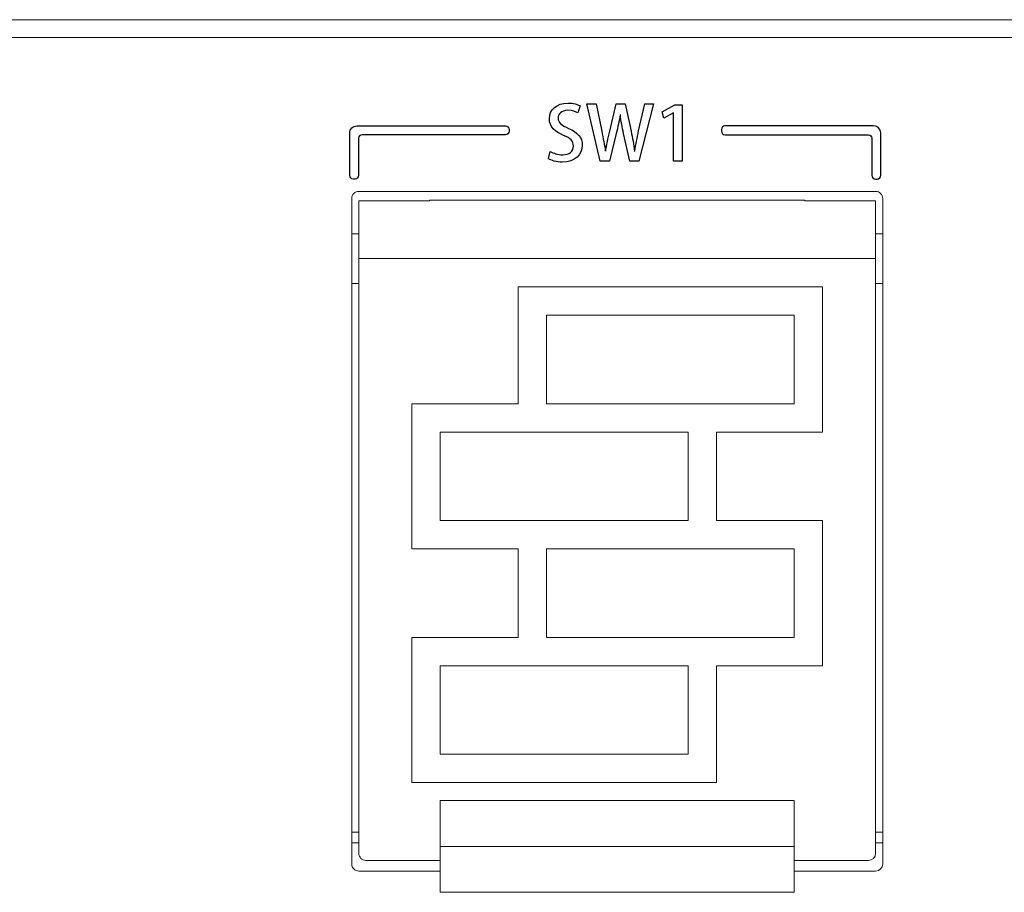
# Model space of a CAD drawing. Header units: millimetres. Extents: x -420 to 420, y -297 to 297.
# Tile 22 of 146: x -240 to -212, y -90 to -65. Entities that reach past the tile are written whole.
import ezdxf

# ---------------------------------------------------------------- set-up
doc = ezdxf.new("R2010")
doc.units = ezdxf.units.MM
doc.header["$MEASUREMENT"] = 0
doc.layers.add('layer 1', color=7, linetype='Continuous')

msp = doc.modelspace()

# ---------------------------------------------------------------- linework, layer by layer
at = {"layer": 'layer 1', "lineweight": 9}
for points in [[(-264.8955, -65.1525), (-264.8955, -65.1525), (-209.8955, -65.1525), (-209.8955, -65.1525)], [(-264.8955, -65.6525), (-264.8955, -65.6525), (-209.8955, -65.6525), (-209.8955, -65.6525)], [(-215.5955, -70.0025), (-215.5955, -70.0025), (-230.1955, -70.0025), (-230.1955, -70.0025)], [(-230.3955, -70.2025), (-230.3955, -70.2025), (-230.3955, -89.0025), (-230.3955, -89.0025)], [(-228.1955, -70.2692), (-228.1955, -70.2692), (-230.1955, -70.2692), (-230.1955, -70.2692)], [(-230.1955, -70.2729), (-230.1955, -70.2729), (-230.1955, -70.2692), (-230.1955, -70.2692)], [(-228.1955, -70.2729), (-228.1955, -70.2729), (-230.1955, -70.2729), (-230.1955, -70.2729)], [(-230.1955, -70.2729), (-230.1955, -70.2729), (-230.1955, -71.9025), (-230.1955, -71.9025)], [(-217.5955, -70.2525), (-217.5955, -70.2525), (-228.1955, -70.2525), (-228.1955, -70.2525)], [(-228.1955, -70.2729), (-228.1955, -70.2729), (-228.1955, -70.2525), (-228.1955, -70.2525)], [(-217.5955, -70.2525), (-217.5955, -70.2525), (-217.5955, -70.2729), (-217.5955, -70.2729)], [(-215.5955, -70.2692), (-215.5955, -70.2692), (-217.5955, -70.2692), (-217.5955, -70.2692)], [(-215.5955, -70.2729), (-215.5955, -70.2729), (-217.5955, -70.2729), (-217.5955, -70.2729)], [(-215.5955, -70.2692), (-215.5955, -70.2692), (-215.5955, -70.2729), (-215.5955, -70.2729)], [(-215.5955, -70.2729), (-215.5955, -70.2729), (-215.5955, -71.9025), (-215.5955, -71.9025)], [(-215.3955, -89.0025), (-215.3955, -89.0025), (-215.3955, -70.2025), (-215.3955, -70.2025)], [(-230.3955, -71.2025), (-230.3955, -71.2025), (-230.1955, -71.2025), (-230.1955, -71.2025)], [(-215.3955, -71.2025), (-215.3955, -71.2025), (-215.5955, -71.2025), (-215.5955, -71.2025)], [(-230.1955, -71.9025), (-230.1955, -71.9025), (-230.1955, -88.7025), (-230.1955, -88.7025)], [(-215.5955, -71.9025), (-215.5955, -71.9025), (-230.1955, -71.9025), (-230.1955, -71.9025)], [(-215.5955, -71.9025), (-215.5955, -71.9025), (-215.5955, -88.7025), (-215.5955, -88.7025)], [(-230.3955, -72.6025), (-230.3955, -72.6025), (-230.1955, -72.6025), (-230.1955, -72.6025)], [(-225.6955, -72.7025), (-225.6955, -72.7025), (-217.0955, -72.7025), (-217.0955, -72.7025)], [(-225.6955, -76.0025), (-225.6955, -76.0025), (-225.6955, -72.7025), (-225.6955, -72.7025)], [(-217.0955, -76.8025), (-217.0955, -76.8025), (-217.0955, -72.7025), (-217.0955, -72.7025)], [(-215.3955, -72.6025), (-215.3955, -72.6025), (-215.5955, -72.6025), (-215.5955, -72.6025)], [(-224.8955, -73.5025), (-224.8955, -73.5025), (-217.8955, -73.5025), (-217.8955, -73.5025)], [(-224.8955, -76.0025), (-224.8955, -76.0025), (-224.8955, -73.5025), (-224.8955, -73.5025)], [(-217.8955, -76.0025), (-217.8955, -76.0025), (-217.8955, -73.5025), (-217.8955, -73.5025)], [(-228.6955, -80.1025), (-228.6955, -80.1025), (-228.6955, -76.0025), (-228.6955, -76.0025)], [(-228.6955, -76.0025), (-228.6955, -76.0025), (-225.6955, -76.0025), (-225.6955, -76.0025)], [(-224.8955, -76.0025), (-224.8955, -76.0025), (-217.8955, -76.0025), (-217.8955, -76.0025)], [(-227.8955, -76.8025), (-227.8955, -76.8025), (-220.8955, -76.8025), (-220.8955, -76.8025)], [(-227.8955, -79.3025), (-227.8955, -79.3025), (-227.8955, -76.8025), (-227.8955, -76.8025)], [(-220.8955, -79.3025), (-220.8955, -79.3025), (-220.8955, -76.8025), (-220.8955, -76.8025)], [(-220.0955, -76.8025), (-220.0955, -76.8025), (-217.0955, -76.8025), (-217.0955, -76.8025)], [(-220.0955, -79.3025), (-220.0955, -79.3025), (-220.0955, -76.8025), (-220.0955, -76.8025)], [(-227.8955, -79.3025), (-227.8955, -79.3025), (-220.8955, -79.3025), (-220.8955, -79.3025)], [(-220.0955, -79.3025), (-220.0955, -79.3025), (-217.0955, -79.3025), (-217.0955, -79.3025)], [(-217.0955, -83.4025), (-217.0955, -83.4025), (-217.0955, -79.3025), (-217.0955, -79.3025)], [(-228.6955, -80.1025), (-228.6955, -80.1025), (-225.6955, -80.1025), (-225.6955, -80.1025)], [(-225.6955, -82.6025), (-225.6955, -82.6025), (-225.6955, -80.1025), (-225.6955, -80.1025)], [(-224.8955, -82.6025), (-224.8955, -82.6025), (-224.8955, -80.1025), (-224.8955, -80.1025)], [(-224.8955, -80.1025), (-224.8955, -80.1025), (-217.8955, -80.1025), (-217.8955, -80.1025)], [(-217.8955, -82.6025), (-217.8955, -82.6025), (-217.8955, -80.1025), (-217.8955, -80.1025)], [(-228.6955, -82.6025), (-228.6955, -82.6025), (-225.6955, -82.6025), (-225.6955, -82.6025)], [(-228.6955, -86.7025), (-228.6955, -86.7025), (-228.6955, -82.6025), (-228.6955, -82.6025)], [(-224.8955, -82.6025), (-224.8955, -82.6025), (-217.8955, -82.6025), (-217.8955, -82.6025)], [(-227.8955, -85.9025), (-227.8955, -85.9025), (-227.8955, -83.4025), (-227.8955, -83.4025)], [(-227.8955, -83.4025), (-227.8955, -83.4025), (-220.8955, -83.4025), (-220.8955, -83.4025)], [(-220.8955, -85.9025), (-220.8955, -85.9025), (-220.8955, -83.4025), (-220.8955, -83.4025)], [(-220.0955, -86.7025), (-220.0955, -86.7025), (-220.0955, -83.4025), (-220.0955, -83.4025)], [(-220.0955, -83.4025), (-220.0955, -83.4025), (-217.0955, -83.4025), (-217.0955, -83.4025)], [(-227.8955, -85.9025), (-227.8955, -85.9025), (-220.8955, -85.9025), (-220.8955, -85.9025)], [(-228.6955, -86.7025), (-228.6955, -86.7025), (-220.0955, -86.7025), (-220.0955, -86.7025)], [(-217.8955, -87.2054), (-217.8955, -87.2054), (-227.8955, -87.2054), (-227.8955, -87.2054)], [(-227.8955, -87.2054), (-227.8955, -87.2054), (-227.8955, -88.5054), (-227.8955, -88.5054)], [(-217.8955, -87.2054), (-217.8955, -87.2054), (-217.8955, -88.5054), (-217.8955, -88.5054)], [(-230.3955, -88.1025), (-230.3955, -88.1025), (-230.1955, -88.1025), (-230.1955, -88.1025)], [(-215.5955, -88.1025), (-215.5955, -88.1025), (-215.3955, -88.1025), (-215.3955, -88.1025)], [(-230.1955, -88.4025), (-230.1955, -88.4025), (-230.3955, -88.4025), (-230.3955, -88.4025)], [(-215.3955, -88.4025), (-215.3955, -88.4025), (-215.5955, -88.4025), (-215.5955, -88.4025)], [(-217.8955, -88.5054), (-217.8955, -88.5054), (-227.8955, -88.5054), (-227.8955, -88.5054)], [(-227.8955, -88.5054), (-227.8955, -88.5054), (-227.8955, -89.8025), (-227.8955, -89.8025)], [(-217.8955, -88.5054), (-217.8955, -88.5054), (-217.8955, -89.8025), (-217.8955, -89.8025)], [(-215.7955, -88.9025), (-215.685, -88.9025), (-215.5955, -88.8129), (-215.5955, -88.7025)], [(-227.8955, -88.9025), (-227.8955, -88.9025), (-229.9955, -88.9025), (-229.9955, -88.9025)], [(-215.7955, -88.9025), (-215.7955, -88.9025), (-217.8955, -88.9025), (-217.8955, -88.9025)], [(-215.5955, -89.2025), (-215.485, -89.2025), (-215.3955, -89.1129), (-215.3955, -89.0025)], [(-230.1955, -89.2025), (-230.1955, -89.2025), (-227.8955, -89.2025), (-227.8955, -89.2025)], [(-217.8955, -89.2025), (-217.8955, -89.2025), (-215.5955, -89.2025), (-215.5955, -89.2025)], [(-217.8955, -89.8025), (-217.8955, -89.8025), (-227.8955, -89.8025), (-227.8955, -89.8025)]]:
    msp.add_open_spline(points, degree=3, dxfattribs=at)
at = {"layer": 'layer 1'}
for points, knots in [([(-223.9456, -67.5816), (-224.0154, -67.5456), (-224.1318, -67.5075), (-224.2863, -67.5075), (-224.2863, -67.5075), (-224.6081, -67.5075), (-224.8134, -67.7001), (-224.8134, -67.9562), (-224.8134, -67.9562), (-224.8134, -68.1763), (-224.6504, -68.3224), (-224.4091, -68.4198), (-224.4091, -68.4198), (-224.2165, -68.5002), (-224.1339, -68.5849), (-224.1339, -68.7224), (-224.1339, -68.7224), (-224.1339, -68.8685), (-224.2419, -68.968), (-224.4345, -68.968), (-224.4345, -68.968), (-224.5678, -68.968), (-224.6991, -68.9256), (-224.7859, -68.8727), (-224.7859, -68.8727), (-224.7859, -68.8727), (-224.8409, -69.078), (-224.8409, -69.078), (-224.8409, -69.078), (-224.7626, -69.1309), (-224.6017, -69.1754), (-224.4493, -69.1754), (-224.4493, -69.1754), (-224.0853, -69.1754), (-223.8842, -68.9722), (-223.8842, -68.7013), (-223.8842, -68.7013), (-223.8842, -68.479), (-224.0091, -68.3372), (-224.2694, -68.2229), (-224.2694, -68.2229), (-224.4747, -68.134), (-224.5657, -68.0663), (-224.5657, -67.9287), (-224.5657, -67.9287), (-224.5657, -67.825), (-224.4853, -67.7128), (-224.2927, -67.7128), (-224.2927, -67.7128), (-224.1593, -67.7128), (-224.0577, -67.7551), (-224.0048, -67.7848), (-224.0048, -67.7848), (-224.0048, -67.7848), (-223.9456, -67.5816), (-223.9456, -67.5816)], [0, 0, 0, 0, 0.0666667, 0.0666667, 0.0666667, 0.0666667, 0.1333333, 0.1333333, 0.1333333, 0.1333333, 0.2, 0.2, 0.2, 0.2, 0.2666667, 0.2666667, 0.2666667, 0.2666667, 0.3333333, 0.3333333, 0.3333333, 0.3333333, 0.4, 0.4, 0.4, 0.4, 0.4666667, 0.4666667, 0.4666667, 0.4666667, 0.5333333, 0.5333333, 0.5333333, 0.5333333, 0.6, 0.6, 0.6, 0.6, 0.6666667, 0.6666667, 0.6666667, 0.6666667, 0.7333333, 0.7333333, 0.7333333, 0.7333333, 0.8, 0.8, 0.8, 0.8, 0.8666667, 0.8666667, 0.8666667, 0.8666667, 1, 1, 1, 1]), ([(-222.1169, -67.5308), (-222.1169, -67.5308), (-222.2904, -68.2959), (-222.2904, -68.2959), (-222.2904, -68.2959), (-222.3328, -68.4935), (-222.3709, -68.6759), (-222.3984, -68.8664), (-222.3984, -68.8664), (-222.3984, -68.8664), (-222.4047, -68.8664), (-222.4047, -68.8664), (-222.4047, -68.8664), (-222.428, -68.6801), (-222.4661, -68.4935), (-222.5063, -68.3026), (-222.5063, -68.3026), (-222.5063, -68.3026), (-222.6757, -67.5308), (-222.6757, -67.5308), (-222.6757, -67.5308), (-222.6757, -67.5308), (-222.9212, -67.5308), (-222.9212, -67.5308), (-222.9212, -67.5308), (-222.9212, -67.5308), (-223.1053, -68.2984), (-223.1053, -68.2984), (-223.1053, -68.2984), (-223.1519, -68.5041), (-223.1985, -68.6949), (-223.2239, -68.8685), (-223.2239, -68.8685), (-223.2239, -68.8685), (-223.2281, -68.8685), (-223.2281, -68.8685), (-223.2281, -68.8685), (-223.2556, -68.7013), (-223.2916, -68.502), (-223.3318, -68.3026), (-223.3318, -68.3026), (-223.3318, -68.3026), (-223.4927, -67.5308), (-223.4927, -67.5308), (-223.4927, -67.5308), (-223.4927, -67.5308), (-223.753, -67.5308), (-223.753, -67.5308), (-223.753, -67.5308), (-223.753, -67.5308), (-223.3741, -69.1521), (-223.3741, -69.1521), (-223.3741, -69.1521), (-223.3741, -69.1521), (-223.1159, -69.1521), (-223.1159, -69.1521), (-223.1159, -69.1521), (-223.1159, -69.1521), (-222.9233, -68.3704), (-222.9233, -68.3704), (-222.9233, -68.3704), (-222.8746, -68.1767), (-222.8386, -68.0176), (-222.8132, -67.844), (-222.8132, -67.844), (-222.8132, -67.844), (-222.8069, -67.844), (-222.8069, -67.844), (-222.8069, -67.844), (-222.7878, -68.0176), (-222.7561, -68.1809), (-222.7138, -68.3697), (-222.7138, -68.3697), (-222.7138, -68.3697), (-222.5381, -69.1521), (-222.5381, -69.1521), (-222.5381, -69.1521), (-222.5381, -69.1521), (-222.282, -69.1521), (-222.282, -69.1521), (-222.282, -69.1521), (-222.282, -69.1521), (-221.8671, -67.5308), (-221.8671, -67.5308), (-221.8671, -67.5308), (-221.8671, -67.5308), (-222.1169, -67.5308), (-222.1169, -67.5308)], [0, 0, 0, 0, 0.0434783, 0.0434783, 0.0434783, 0.0434783, 0.0869565, 0.0869565, 0.0869565, 0.0869565, 0.1304348, 0.1304348, 0.1304348, 0.1304348, 0.173913, 0.173913, 0.173913, 0.173913, 0.2173913, 0.2173913, 0.2173913, 0.2173913, 0.2608696, 0.2608696, 0.2608696, 0.2608696, 0.3043478, 0.3043478, 0.3043478, 0.3043478, 0.3478261, 0.3478261, 0.3478261, 0.3478261, 0.3913043, 0.3913043, 0.3913043, 0.3913043, 0.4347826, 0.4347826, 0.4347826, 0.4347826, 0.4782609, 0.4782609, 0.4782609, 0.4782609, 0.5217391, 0.5217391, 0.5217391, 0.5217391, 0.5652174, 0.5652174, 0.5652174, 0.5652174, 0.6086957, 0.6086957, 0.6086957, 0.6086957, 0.6521739, 0.6521739, 0.6521739, 0.6521739, 0.6956522, 0.6956522, 0.6956522, 0.6956522, 0.7391304, 0.7391304, 0.7391304, 0.7391304, 0.7826087, 0.7826087, 0.7826087, 0.7826087, 0.826087, 0.826087, 0.826087, 0.826087, 0.8695652, 0.8695652, 0.8695652, 0.8695652, 0.9130435, 0.9130435, 0.9130435, 0.9130435, 1, 1, 1, 1]), ([(-221.0628, -69.1521), (-221.0628, -69.1521), (-221.0628, -67.5583), (-221.0628, -67.5583), (-221.0628, -67.5583), (-221.0628, -67.5583), (-221.2702, -67.5583), (-221.2702, -67.5583), (-221.2702, -67.5583), (-221.2702, -67.5583), (-221.6301, -67.7509), (-221.6301, -67.7509), (-221.6301, -67.7509), (-221.6301, -67.7509), (-221.575, -67.9308), (-221.575, -67.9308), (-221.575, -67.9308), (-221.575, -67.9308), (-221.3062, -67.7827), (-221.3062, -67.7827), (-221.3062, -67.7827), (-221.3062, -67.7827), (-221.302, -67.7827), (-221.302, -67.7827), (-221.302, -67.7827), (-221.302, -67.7827), (-221.302, -69.1521), (-221.302, -69.1521), (-221.302, -69.1521), (-221.302, -69.1521), (-221.0628, -69.1521), (-221.0628, -69.1521)], [0, 0, 0, 0, 0.1111111, 0.1111111, 0.1111111, 0.1111111, 0.2222222, 0.2222222, 0.2222222, 0.2222222, 0.3333333, 0.3333333, 0.3333333, 0.3333333, 0.4444444, 0.4444444, 0.4444444, 0.4444444, 0.5555556, 0.5555556, 0.5555556, 0.5555556, 0.6666667, 0.6666667, 0.6666667, 0.6666667, 0.7777778, 0.7777778, 0.7777778, 0.7777778, 1, 1, 1, 1]), ([(-230.202, -69.553), (-230.202, -69.553), (-230.202, -68.503), (-230.202, -68.503), (-230.202, -68.503), (-230.202, -68.4765), (-230.1915, -68.4511), (-230.1728, -68.4323), (-230.1728, -68.4323), (-230.154, -68.4136), (-230.1285, -68.403), (-230.102, -68.403), (-230.102, -68.403), (-230.102, -68.403), (-226.052, -68.403), (-226.052, -68.403), (-226.052, -68.403), (-226.0255, -68.403), (-226, -68.3924), (-225.9813, -68.3736), (-225.9813, -68.3736), (-225.9625, -68.3549), (-225.952, -68.3295), (-225.952, -68.303), (-225.952, -68.303), (-225.952, -68.303), (-225.952, -68.253), (-225.952, -68.253), (-225.952, -68.253), (-225.952, -68.2265), (-225.9626, -68.201), (-225.9814, -68.1823), (-225.9814, -68.1823), (-226.0001, -68.1635), (-226.0255, -68.153), (-226.052, -68.153), (-226.052, -68.153), (-226.052, -68.153), (-230.252, -68.153), (-230.252, -68.153), (-230.252, -68.153), (-230.3051, -68.153), (-230.356, -68.1742), (-230.3935, -68.2117), (-230.3935, -68.2117), (-230.431, -68.2493), (-230.452, -68.2999), (-230.452, -68.353), (-230.452, -68.353), (-230.452, -68.353), (-230.452, -69.553), (-230.452, -69.553), (-230.452, -69.553), (-230.452, -69.5795), (-230.4414, -69.605), (-230.4226, -69.6237), (-230.4226, -69.6237), (-230.4039, -69.6425), (-230.3785, -69.653), (-230.352, -69.653), (-230.352, -69.653), (-230.352, -69.653), (-230.302, -69.653), (-230.302, -69.653), (-230.302, -69.653), (-230.2755, -69.653), (-230.25, -69.6424), (-230.2313, -69.6236), (-230.2313, -69.6236), (-230.2125, -69.6049), (-230.202, -69.5795), (-230.202, -69.553)], [0, 0, 0, 0, 0.0526316, 0.0526316, 0.0526316, 0.0526316, 0.1052632, 0.1052632, 0.1052632, 0.1052632, 0.1578947, 0.1578947, 0.1578947, 0.1578947, 0.2105263, 0.2105263, 0.2105263, 0.2105263, 0.2631579, 0.2631579, 0.2631579, 0.2631579, 0.3157895, 0.3157895, 0.3157895, 0.3157895, 0.3684211, 0.3684211, 0.3684211, 0.3684211, 0.4210526, 0.4210526, 0.4210526, 0.4210526, 0.4736842, 0.4736842, 0.4736842, 0.4736842, 0.5263158, 0.5263158, 0.5263158, 0.5263158, 0.5789474, 0.5789474, 0.5789474, 0.5789474, 0.6315789, 0.6315789, 0.6315789, 0.6315789, 0.6842105, 0.6842105, 0.6842105, 0.6842105, 0.7368421, 0.7368421, 0.7368421, 0.7368421, 0.7894737, 0.7894737, 0.7894737, 0.7894737, 0.8421053, 0.8421053, 0.8421053, 0.8421053, 0.8947368, 0.8947368, 0.8947368, 0.8947368, 1, 1, 1, 1]), ([(-215.8021, -68.403), (-215.8021, -68.403), (-219.8521, -68.403), (-219.8521, -68.403), (-219.8521, -68.403), (-219.8786, -68.403), (-219.904, -68.3925), (-219.9228, -68.3738), (-219.9228, -68.3738), (-219.9415, -68.355), (-219.9521, -68.3295), (-219.9521, -68.303), (-219.9521, -68.303), (-219.9521, -68.303), (-219.9521, -68.253), (-219.9521, -68.253), (-219.9521, -68.253), (-219.9521, -68.2265), (-219.9416, -68.2011), (-219.9229, -68.1823), (-219.9229, -68.1823), (-219.9041, -68.1636), (-219.8786, -68.153), (-219.8521, -68.153), (-219.8521, -68.153), (-219.8521, -68.153), (-215.6521, -68.153), (-215.6521, -68.153), (-215.6521, -68.153), (-215.5991, -68.153), (-215.5482, -68.174), (-215.5107, -68.2115), (-215.5107, -68.2115), (-215.4732, -68.2489), (-215.4521, -68.3), (-215.4521, -68.353), (-215.4521, -68.353), (-215.4521, -68.353), (-215.4521, -69.553), (-215.4521, -69.553), (-215.4521, -69.553), (-215.4521, -69.5795), (-215.4626, -69.6049), (-215.4813, -69.6237), (-215.4813, -69.6237), (-215.5001, -69.6424), (-215.5256, -69.653), (-215.5521, -69.653), (-215.5521, -69.653), (-215.5521, -69.653), (-215.6021, -69.653), (-215.6021, -69.653), (-215.6021, -69.653), (-215.6286, -69.653), (-215.654, -69.6425), (-215.6728, -69.6238), (-215.6728, -69.6238), (-215.6915, -69.605), (-215.7021, -69.5795), (-215.7021, -69.553), (-215.7021, -69.553), (-215.7021, -69.553), (-215.7021, -68.503), (-215.7021, -68.503), (-215.7021, -68.503), (-215.7021, -68.4765), (-215.7127, -68.451), (-215.7315, -68.4323), (-215.7315, -68.4323), (-215.7502, -68.4135), (-215.7756, -68.403), (-215.8021, -68.403)], [0, 0, 0, 0, 0.0526316, 0.0526316, 0.0526316, 0.0526316, 0.1052632, 0.1052632, 0.1052632, 0.1052632, 0.1578947, 0.1578947, 0.1578947, 0.1578947, 0.2105263, 0.2105263, 0.2105263, 0.2105263, 0.2631579, 0.2631579, 0.2631579, 0.2631579, 0.3157895, 0.3157895, 0.3157895, 0.3157895, 0.3684211, 0.3684211, 0.3684211, 0.3684211, 0.4210526, 0.4210526, 0.4210526, 0.4210526, 0.4736842, 0.4736842, 0.4736842, 0.4736842, 0.5263158, 0.5263158, 0.5263158, 0.5263158, 0.5789474, 0.5789474, 0.5789474, 0.5789474, 0.6315789, 0.6315789, 0.6315789, 0.6315789, 0.6842105, 0.6842105, 0.6842105, 0.6842105, 0.7368421, 0.7368421, 0.7368421, 0.7368421, 0.7894737, 0.7894737, 0.7894737, 0.7894737, 0.8421053, 0.8421053, 0.8421053, 0.8421053, 0.8947368, 0.8947368, 0.8947368, 0.8947368, 1, 1, 1, 1])]:
    msp.add_open_spline(points, degree=3, knots=knots, dxfattribs=at)
at = {"layer": 'layer 1', "lineweight": 9}
for points in [[(-230.1955, -70.0025), (-230.2485, -70.0025), (-230.2994, -70.0236), (-230.3369, -70.0611), (-230.3369, -70.0611), (-230.3744, -70.0986), (-230.3955, -70.1494), (-230.3955, -70.2025)], [(-215.3955, -70.2025), (-215.3955, -70.1494), (-215.4165, -70.0986), (-215.454, -70.0611), (-215.454, -70.0611), (-215.4915, -70.0236), (-215.5424, -70.0025), (-215.5955, -70.0025)], [(-230.1955, -88.7025), (-230.1955, -88.7555), (-230.1744, -88.8064), (-230.1369, -88.8439), (-230.1369, -88.8439), (-230.0994, -88.8814), (-230.0485, -88.9025), (-229.9955, -88.9025)], [(-230.3955, -89.0025), (-230.3955, -89.0555), (-230.3744, -89.1064), (-230.3369, -89.1439), (-230.3369, -89.1439), (-230.2994, -89.1814), (-230.2485, -89.2025), (-230.1955, -89.2025)]]:
    msp.add_open_spline(points, degree=3, knots=[0, 0, 0, 0, 0.3333333, 0.3333333, 0.3333333, 0.3333333, 1, 1, 1, 1], dxfattribs=at)

doc.saveas('drawing.dxf')
